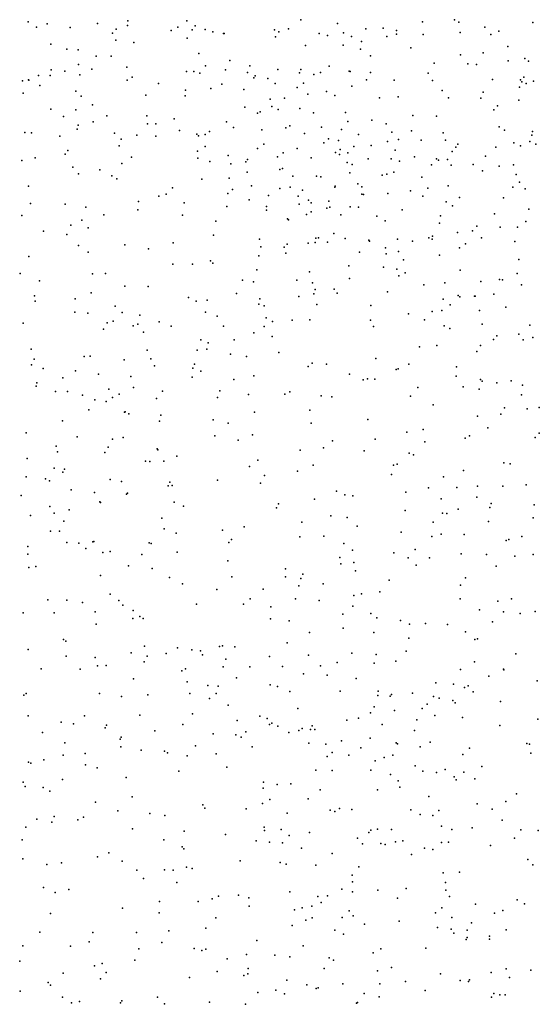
# Model space of a CAD drawing. Header units: metres. Extents: x -25 to 25, y -27.7 to 27.8.
# Tile 40 of 209: x -7.6 to -6.2, y -13.4 to -10.7. Entities that reach past the tile are written whole.
import ezdxf

# ---------------------------------------------------------------- set-up
doc = ezdxf.new("R2010")
doc.units = ezdxf.units.M

msp = doc.modelspace()

# ---------------------------------------------------------------- linework, layer by layer
for p in [(-7.5469, -10.724, 2.7781), (-7.4952, -10.7291, 2.9312), (-7.3577, -10.7283, -15.2561), (-7.2756, -10.7208, 5.2081), (-7.1154, -10.7214, 1.3499), (-6.8056, -10.7187, 8.9552), (-6.7058, -10.7286, 4.2635), (-6.4746, -10.7242, 4.1793), (-6.3878, -10.718, 9.0229), (-6.3759, -10.7251, -5.5484), (-6.1744, -10.7258, -4.2762), (-7.5237, -10.7381, -4.4719), (-7.4322, -10.7391, 13.8669), (-7.3172, -10.7545, 13.7537), (-7.3075, -10.7441, 5.7552), (-7.2766, -10.7336, 4.9688), (-7.1575, -10.7473, 13.8414), (-7.1401, -10.7381, -5.4091), (-7.1009, -10.7456, -15.1163), (-7.093, -10.7344, 18.1009), (-7.0656, -10.7444, 6.8658), (-7.045, -10.7507, 9.1999), (-7.0154, -10.7556, -4.2991), (-7.0137, -10.7551, 4.4269), (-6.877, -10.746, 9.3905), (-6.8654, -10.7512, 4.3069), (-6.8386, -10.7426, 7.5103), (-6.7557, -10.7558, 17.8352), (-6.6891, -10.7535, -13.3959), (-6.6286, -10.7431, 17.4034), (-6.582, -10.7406, -6.8866), (-6.5457, -10.7571, 7.4837), (-6.5453, -10.7475, -14.7447), (-6.4729, -10.7584, -11.9124), (-6.3726, -10.7525, -4.2424), (-6.3057, -10.738, -14.1475), (-6.2892, -10.7579, 16.8331), (-6.2668, -10.7488, -6.6775), (-7.4851, -10.7845, 3.4048), (-7.3085, -10.7736, 1.5368), (-7.2595, -10.7803, 4.5966), (-7.1142, -10.7686, 7.4057), (-6.8741, -10.7642, 6.567), (-6.7332, -10.7608, -14.9188), (-6.6678, -10.7639, 6.8095), (-6.6403, -10.7772, 8.9267), (-6.5713, -10.7637, -12.0884), (-7.4418, -10.7983, 1.6719), (-7.4106, -10.8001, 5.1342), (-7.083, -10.8095, 14.2021), (-6.7929, -10.7883, -12.3122), (-6.6906, -10.7874, 17.5965), (-6.6431, -10.7985, 9.4609), (-6.5068, -10.7945, -13.6037), (-6.3102, -10.8078, -7.1226), (-6.2425, -10.7911, 1.3112), (-7.3616, -10.8173, 14.2125), (-7.3208, -10.8172, 13.6008), (-6.998, -10.8288, 14.0444), (-6.616, -10.8158, 17.0244), (-6.443, -10.8364, 1.2628), (-6.3713, -10.8137, 7.4896), (-6.3511, -10.8378, -6.8771), (-6.328, -10.8395, -14.5004), (-6.2419, -10.83, -11.5203), (-6.1966, -10.8231, 9.5296), (-6.1869, -10.8304, 4.1519), (-7.4844, -10.8543, 3.5747), (-7.4471, -10.858, 3.0539), (-7.4102, -10.8402, 4.6299), (-7.3735, -10.8522, -4.464), (-7.2785, -10.8474, -5.3287), (-7.1158, -10.8589, 6.9686), (-7.0959, -10.8591, 18.0032), (-7.0804, -10.8637, 4.3231), (-7.0641, -10.843, 6.5941), (-7.0101, -10.8541, 1.3205), (-6.9505, -10.8613, 12.243), (-6.9437, -10.8434, -12.6665), (-6.8676, -10.8533, -15.0042), (-6.8094, -10.8627, -5.3952), (-6.8058, -10.8533, 12.3127), (-6.7517, -10.8618, 6.6355), (-6.7282, -10.8447, 12.48), (-6.6744, -10.8582, 1.2106), (-6.671, -10.859, 7.6156), (-6.6158, -10.8615, 4.1795), (-6.4594, -10.8637, 9.4805), (-7.5622, -10.8845, 13.4653), (-7.5457, -10.8817, 5.3684), (-7.5444, -10.8826, 5.1963), (-7.5182, -10.8694, 5.0446), (-7.4871, -10.8701, 14.1391), (-7.4061, -10.8677, 18.0268), (-7.2779, -10.8821, 13.4475), (-7.2642, -10.8745, 4.3859), (-7.192, -10.8916, -4.4139), (-7.0203, -10.8931, -15.0768), (-6.9331, -10.8761, 9.2654), (-6.9299, -10.8703, 7.6227), (-6.8955, -10.8778, 12.4721), (-6.8755, -10.891, -12.8615), (-6.7984, -10.8902, 9.0989), (-6.7701, -10.8666, -4.2341), (-6.6273, -10.8815, -5.3939), (-6.5514, -10.882, -11.8033), (-6.4476, -10.8834, 8.9957), (-6.2843, -10.8802, 9.0933), (-6.2087, -10.8819, -14.2434), (-6.2051, -10.8872, 7.349), (-6.1992, -10.8739, 16.584), (-6.1927, -10.8919, -5.4666), (-6.1727, -10.8853, 15.5288), (-7.5599, -10.9179, 2.7332), (-7.5148, -10.8965, 3.8156), (-7.4167, -10.9122, 3.3067), (-7.1189, -10.9097, 12.0513), (-7.0504, -10.9052, 12.3886), (-6.9606, -10.9077, 13.6867), (-6.8152, -10.9023, -12.1597), (-6.7358, -10.9135, -13.2664), (-6.6668, -10.8989, 12.8342), (-6.4212, -10.9102, 4.1506), (-6.3101, -10.9148, -13.7277), (-6.2113, -10.901, -13.9459), (-7.4025, -10.9257, 4.1391), (-7.2265, -10.9229, -15.1687), (-7.1196, -10.9253, 7.1969), (-6.8884, -10.9338, 13.8738), (-6.8496, -10.9312, 12.7106), (-6.7862, -10.9205, 17.4669), (-6.7132, -10.9241, -12.0337), (-6.5915, -10.9302, 12.9802), (-6.5407, -10.9277, -4.255), (-6.4038, -10.9302, 7.6334), (-6.3157, -10.9311, 7.1798), (-6.2125, -10.9364, -14.3976), (-7.4848, -10.9612, 13.2739), (-7.4174, -10.9631, 12.21), (-7.3718, -10.9491, 3.716), (-6.9572, -10.9559, 14.3545), (-6.923, -10.9725, 12.0082), (-6.9162, -10.9687, -12.4301), (-6.8841, -10.9537, 4.2099), (-6.8668, -10.9624, 17.6177), (-6.808, -10.959, 17.2187), (-6.7709, -10.971, 13.0682), (-6.6841, -10.9701, 16.8733), (-6.2812, -10.963, 16.4768), (-6.2708, -10.9522, -7.0709), (-7.4504, -10.981, 12.3654), (-7.3703, -10.9957, 12.5005), (-7.3331, -10.9791, 11.953), (-7.224, -10.9795, 14.3989), (-7.1498, -10.9873, 12.5579), (-7.0078, -10.9957, 12.7046), (-6.6776, -10.9943, 9.2248), (-6.6121, -10.9913, 7.7459), (-6.5006, -10.978, 6.9527), (-6.4366, -10.98, 15.4246), (-7.5555, -11.0248, 11.9419), (-7.5374, -11.0258, 12.8056), (-7.4138, -11.0152, 13.1311), (-7.4111, -11.005, -15.2426), (-7.3115, -11.0268, 3.4347), (-7.2218, -11.0007, -5.2558), (-7.1999, -11.0013, 1.5437), (-7.1355, -11.0192, 13.1523), (-7.0533, -11.0217, 6.6853), (-6.9881, -11.0113, 13.1042), (-6.9117, -11.0174, -15.0204), (-6.8466, -11.0123, 13.4318), (-6.8357, -11.0064, 13.2782), (-6.7494, -11.0101, 12.1103), (-6.6946, -11.0162, -14.9563), (-6.5738, -11.0013, -13.3612), (-6.5578, -11.0233, 16.5892), (-6.5048, -11.0197, 12.6144), (-6.4183, -11.0255, 15.2623), (-6.2666, -11.0093, 1.5509), (-6.2515, -11.0181, 16.3218), (-6.1756, -11.0222, -6.9224), (-7.4603, -11.0344, 12.9489), (-7.2942, -11.0429, 12.9556), (-7.2516, -11.032, 12.7057), (-7.1996, -11.0348, 3.8847), (-7.0881, -11.0291, 17.7631), (-7.0837, -11.0338, 12.9326), (-7.0657, -11.0298, -5.262), (-6.7953, -11.0272, 13.6793), (-6.7426, -11.0529, 1.2179), (-6.7303, -11.0415, -12.7455), (-6.7034, -11.0466, 7.8645), (-6.6484, -11.0298, 15.3908), (-6.5697, -11.0487, 13.3532), (-6.5401, -11.0439, -14.8784), (-6.4779, -11.0452, 15.7621), (-6.4118, -11.0451, 12.881), (-6.2263, -11.0526, -14.5695), (-6.1829, -11.0489, 7.6005), (-6.1771, -11.0322, -4.4722), (-7.4386, -11.0738, 17.7155), (-7.2996, -11.0613, 11.8032), (-7.0866, -11.0757, 11.8165), (-7.0658, -11.0627, 1.4552), (-6.9229, -11.0685, -4.2634), (-6.9059, -11.0567, 6.6382), (-6.8532, -11.0798, 7.7746), (-6.8155, -11.0685, -12.0186), (-6.7108, -11.0789, 14.2097), (-6.6982, -11.0713, 13.9886), (-6.6773, -11.08, 15.599), (-6.6617, -11.0626, 13.5294), (-6.6139, -11.0603, -11.5109), (-6.5488, -11.0726, 1.2389), (-6.3939, -11.0765, -5.316), (-6.3844, -11.0643, 15.9731), (-6.3789, -11.0562, -13.5118), (-6.275, -11.0643, 9.1124), (-6.2085, -11.0607, -13.7237), (-6.1669, -11.0566, -7.1248), (-7.5637, -11.1012, -4.7448), (-7.5279, -11.0936, -4.9532), (-7.4459, -11.0835, 14.3082), (-7.2655, -11.0917, 17.667), (-7.0858, -11.0946, 14.6399), (-7.0525, -11.1039, 6.8792), (-7.0025, -11.0872, 17.3263), (-6.9552, -11.1047, 17.1199), (-6.9506, -11.0976, 7.4739), (-6.8689, -11.0912, -5.2528), (-6.7771, -11.0937, 15.4511), (-6.7004, -11.0848, -5.2719), (-6.6797, -11.106, -11.6561), (-6.6222, -11.0964, 7.9948), (-6.5596, -11.0965, 12.3323), (-6.5374, -11.103, 4.1295), (-6.4962, -11.0912, 16.2403), (-6.4368, -11.0962, 7.8863), (-6.4316, -11.1002, 13.5251), (-6.4066, -11.098, -11.2097), (-6.3036, -11.0893, 9.5582), (-7.4251, -11.1192, 3.0535), (-7.352, -11.1264, -5.1733), (-7.2916, -11.109, 1.6897), (-6.9953, -11.1101, 14.7813), (-6.951, -11.1327, 7.1848), (-6.8623, -11.1252, 4.0791), (-6.8554, -11.1227, 14.987), (-6.6659, -11.112, 6.8233), (-6.5522, -11.1325, -5.2627), (-6.45, -11.1126, 1.4205), (-6.3972, -11.113, 15.0752), (-6.3372, -11.1119, -4.4287), (-6.3115, -11.1287, 7.1146), (-6.2662, -11.1158, 13.0685), (-6.2277, -11.1129, 13.4007), (-7.4095, -11.1368, -4.495), (-7.3196, -11.1426, 3.2041), (-7.3055, -11.151, 17.5253), (-7.0746, -11.1517, 17.2058), (-7.0005, -11.1491, 14.9334), (-6.827, -11.1431, -12.3445), (-6.7628, -11.1436, 16.6745), (-6.7514, -11.1455, 14.846), (-6.6719, -11.1347, 15.7563), (-6.5846, -11.1404, 16.0251), (-6.5721, -11.1377, 13.6922), (-6.4765, -11.1458, -4.3254), (-6.2199, -11.1388, 15.1254), (-6.2111, -11.16, 7.7226), (-7.5457, -11.1702, 17.4443), (-7.1541, -11.1755, -15.0807), (-6.9915, -11.18, 15.0964), (-6.9391, -11.17, 6.9625), (-6.8628, -11.1767, 14.7374), (-6.8346, -11.173, 11.9134), (-6.8005, -11.1812, -11.868), (-6.7129, -11.1731, 16.5111), (-6.712, -11.1708, 4.1046), (-6.6505, -11.1642, 12.1038), (-6.6399, -11.1725, 16.2758), (-6.5071, -11.183, -13.1133), (-6.4603, -11.1757, -13.2686), (-6.405, -11.1693, -14.8524), (-6.229, -11.1728, -5.3196), (-6.1958, -11.1779, 13.5612), (-7.2466, -11.2124, -4.4173), (-7.1913, -11.1974, 11.7548), (-7.1718, -11.1925, 14.7305), (-7.0041, -11.1905, 3.788), (-6.9458, -11.2076, 15.3441), (-6.8931, -11.1958, 1.3566), (-6.8127, -11.1976, 6.8619), (-6.7845, -11.2089, 7.9093), (-6.7295, -11.2114, 7.5124), (-6.6398, -11.1926, -11.3012), (-6.6349, -11.1932, -12.5898), (-6.5687, -11.1908, -12.7497), (-6.4735, -11.1973, 9.4538), (-6.4108, -11.2131, 9.3137), (-6.374, -11.2016, 1.7957), (-6.2548, -11.2022, -14.7411), (-7.5403, -11.2179, 14.2815), (-7.4462, -11.2191, -15.2088), (-7.3894, -11.2276, 1.8652), (-7.2486, -11.2346, 17.233), (-7.1222, -11.2156, -5.1893), (-7.007, -11.226, -4.2792), (-6.899, -11.2262, 16.8072), (-6.8989, -11.2358, 3.9123), (-6.8102, -11.2193, 14.4369), (-6.7773, -11.2162, -4.22), (-6.7771, -11.2404, 7.0807), (-6.7343, -11.2299, 7.7641), (-6.7262, -11.2273, 7.3312), (-6.6715, -11.2271, 6.9682), (-6.649, -11.228, -14.9829), (-6.5301, -11.2345, 1.549), (-6.3934, -11.2238, 13.6154), (-6.1855, -11.2333, -4.5232), (-7.564, -11.25, 2.8551), (-7.4007, -11.2634, -5.0641), (-7.3405, -11.2489, 11.759), (-7.1268, -11.2494, 17.09), (-7.0366, -11.2657, 1.5235), (-6.8418, -11.2592, -12.073), (-6.8391, -11.2621, -5.1965), (-6.7903, -11.2477, 15.8488), (-6.6971, -11.2485, -11.4329), (-6.5992, -11.2517, 14.9718), (-6.5765, -11.2646, -11.1329), (-6.4254, -11.2515, 12.6), (-6.2788, -11.2457, 1.987), (-6.1941, -11.2667, -11.2752), (-7.505, -11.2926, 19.2077), (-7.431, -11.2765, 17.2319), (-7.3831, -11.2839, 3.0627), (-6.4281, -11.2713, 8.0477), (-6.3384, -11.292, 12.754), (-6.3266, -11.2791, 9.6589), (-6.2632, -11.2824, 12.8921), (-6.2168, -11.2816, 15.193), (-7.4414, -11.3019, -4.6479), (-7.0425, -11.3034, 11.7576), (-6.9176, -11.3148, 15.6734), (-6.7647, -11.3118, 3.9914), (-6.757, -11.3113, 14.0992), (-6.7153, -11.299, 11.933), (-6.6852, -11.3131, -5.1886), (-6.6207, -11.3171, 7.2479), (-6.619, -11.3203, 7.6377), (-6.543, -11.315, 8.1849), (-6.5016, -11.32, 12.1811), (-6.4574, -11.3106, 12.3838), (-6.4482, -11.315, -12.7477), (-6.4479, -11.3065, -14.9463), (-6.3792, -11.2969, -4.4176), (-6.3141, -11.3108, -11.1786), (-6.2236, -11.3212, -5.2549), (-7.4102, -11.3321, 19.0683), (-7.2839, -11.3301, 14.6867), (-7.2192, -11.3405, 3.1683), (-7.1526, -11.3246, 1.705), (-6.9141, -11.335, 16.6311), (-6.8505, -11.3363, 16.1719), (-6.8424, -11.3282, 16.3428), (-6.7859, -11.3251, -12.2077), (-6.7662, -11.3234, 14.7204), (-6.7331, -11.3224, 1.2964), (-6.575, -11.3378, 7.4883), (-6.5398, -11.3481, -12.4701), (-6.3741, -11.3378, -13.0244), (-6.3574, -11.327, 4.1362), (-7.5449, -11.3615, 14.3571), (-7.3838, -11.3499, 14.5451), (-7.0506, -11.3737, -4.304), (-6.9198, -11.3601, 3.5805), (-6.8461, -11.3526, 14.2272), (-6.6459, -11.3503, 13.8406), (-6.5733, -11.3544, -4.2778), (-6.5267, -11.3706, 13.6941), (-6.4286, -11.3579, 7.0272), (-6.2127, -11.3696, 7.1042), (-7.1533, -11.3825, 16.9531), (-7.1003, -11.3823, 15.3721), (-7.0443, -11.3801, 3.3285), (-6.9247, -11.3984, -15.0049), (-6.675, -11.3875, 14.9232), (-6.5803, -11.3903, 7.9801), (-6.5441, -11.3963, 4.1083), (-6.3719, -11.3987, 7.9622), (-7.568, -11.4083, 18.4029), (-7.5158, -11.4278, 19.4349), (-7.3721, -11.4087, 11.7646), (-7.3365, -11.4082, -4.4949), (-6.9641, -11.426, 15.9827), (-6.8167, -11.4256, -11.5894), (-6.7822, -11.4035, 13.9135), (-6.6729, -11.4211, 1.6018), (-6.5386, -11.4141, -11.1452), (-6.5217, -11.4061, 1.8445), (-6.2652, -11.4246, -15.0438), (-6.2569, -11.4255, -13.0973), (-6.2178, -11.4076, -4.4988), (-7.2838, -11.4426, 3.0614), (-7.2204, -11.4433, 15.2131), (-6.9344, -11.4305, -5.1594), (-6.774, -11.4331, 1.4642), (-6.7668, -11.4511, -5.1605), (-6.7149, -11.4504, 3.939), (-6.4708, -11.4384, 12.0107), (-6.4143, -11.433, -12.602), (-6.3164, -11.43, 2.1159), (-6.2057, -11.4386, 13.5597), (-7.5297, -11.4682, 17.0761), (-7.4192, -11.4772, -4.88), (-7.3756, -11.4608, 14.7465), (-7.1107, -11.4729, 15.6695), (-7.0597, -11.4808, 1.7662), (-6.9806, -11.4622, 16.1628), (-6.9165, -11.4768, 14.66), (-6.8112, -11.4705, 14.8538), (-6.7701, -11.4628, -12.1283), (-6.7064, -11.4617, 13.6834), (-6.5697, -11.4575, -5.1637), (-6.4182, -11.4778, 7.1975), (-6.3776, -11.4679, 9.4465), (-6.3734, -11.4714, 9.7455), (-6.3333, -11.4695, -12.7954), (-6.3312, -11.4691, 12.3346), (-6.2807, -11.4645, 9.3), (-7.5275, -11.4833, -15.1808), (-7.3102, -11.497, 18.7213), (-7.0902, -11.4835, -5.1449), (-6.9192, -11.4912, 14.0296), (-6.9055, -11.4956, 1.6411), (-6.7618, -11.4925, -4.2307), (-6.6147, -11.4953, 11.8662), (-6.4219, -11.5085, 15.2428), (-6.3991, -11.4934, 7.3967), (-6.3201, -11.5082, 12.1561), (-6.2485, -11.4993, 2.2405), (-7.4199, -11.5129, 18.4737), (-7.3843, -11.5157, -4.6238), (-7.2911, -11.5138, 19.218), (-7.2429, -11.5216, 15.3908), (-7.0646, -11.5134, 3.1988), (-7.0332, -11.524, 16.3985), (-6.8999, -11.5285, -11.9435), (-6.8292, -11.535, 3.5342), (-6.7806, -11.5343, -11.4168), (-6.6159, -11.5346, 13.4804), (-6.513, -11.5173, 1.9658), (-6.4691, -11.534, 9.6168), (-6.4487, -11.5116, -15.1434), (-7.5599, -11.5425, 2.9189), (-7.3421, -11.5592, 15.1841), (-7.3321, -11.5424, 2.0492), (-7.3159, -11.5373, 16.9376), (-7.2614, -11.5498, -15.0165), (-7.2482, -11.5459, -5.0727), (-7.1905, -11.5393, 11.7644), (-7.1582, -11.5508, 1.9336), (-7.0156, -11.5511, 14.1689), (-6.9055, -11.5521, 13.5285), (-6.882, -11.5384, 13.6988), (-6.608, -11.5522, 15.1254), (-6.4157, -11.5499, 4.132), (-6.4004, -11.5576, -11.2415), (-6.3128, -11.5454, 7.5904), (-6.1828, -11.548, 15.4378), (-7.2335, -11.5678, 15.6734), (-7.0768, -11.5886, 14.3714), (-6.9867, -11.588, -15.0143), (-6.933, -11.569, 11.7856), (-6.8829, -11.5791, 13.3125), (-6.2813, -11.5873, 7.0588), (-6.2722, -11.5771, -5.1625), (-6.2125, -11.5725, -12.8877), (-6.201, -11.588, 12.3534), (-6.1748, -11.5816, -4.481), (-7.5384, -11.6134, 14.7076), (-7.2234, -11.6159, 19.1203), (-7.0605, -11.6133, 14.5887), (-7.057, -11.5966, 13.5341), (-6.4825, -11.6075, -4.3231), (-6.4356, -11.6032, 2.1135), (-6.3168, -11.6039, 11.9618), (-7.5304, -11.6406, 2.1764), (-7.3943, -11.634, -15.0516), (-7.3777, -11.6323, 15.3879), (-7.2129, -11.6401, 18.9486), (-7.0874, -11.6163, 13.331), (-6.9969, -11.627, 1.8538), (-6.9532, -11.6334, -11.7006), (-6.8653, -11.6229, 3.4051), (-6.6016, -11.6389, -15.2184), (-6.3271, -11.6198, -12.5033), (-7.5378, -11.6564, 14.9363), (-7.5058, -11.6658, 15.1285), (-7.2852, -11.6429, 15.9267), (-7.2032, -11.6592, 3.0634), (-7.0992, -11.6653, 13.1348), (-7.0946, -11.6543, -4.4204), (-6.7851, -11.661, 11.8088), (-6.7742, -11.6513, 15.0468), (-6.7358, -11.6548, 3.7181), (-6.546, -11.6688, 2.0205), (-6.5404, -11.6673, 4.0771), (-6.5119, -11.6548, 15.2746), (-6.3824, -11.6616, -12.3429), (-7.4522, -11.6918, 15.6091), (-7.418, -11.6728, -4.8345), (-7.3552, -11.6816, -5.0099), (-7.2674, -11.6877, 18.5701), (-7.1008, -11.69, 2.0049), (-7.0771, -11.6735, 11.7911), (-6.9872, -11.6962, -5.1317), (-6.9333, -11.6865, 14.9146), (-6.6731, -11.6817, -5.1209), (-6.6239, -11.6941, 13.1048), (-6.6039, -11.6949, 3.9361), (-6.3835, -11.6866, 2.2352), (-7.5244, -11.7144, 15.4486), (-7.5234, -11.7051, 16.8498), (-7.327, -11.7224, 16.2361), (-7.2603, -11.7181, 16.4354), (-6.6358, -11.6972, -4.3207), (-6.4872, -11.7176, -12.1805), (-6.3644, -11.7161, -11.3235), (-6.3204, -11.7228, 4.1474), (-6.3171, -11.6965, -15.3154), (-6.3129, -11.7008, 15.4568), (-6.2722, -11.7049, 9.4365), (-6.2335, -11.6993, 9.7977), (-6.2033, -11.7119, 7.3412), (-7.4725, -11.7285, 16.0158), (-7.4396, -11.7291, 2.9628), (-7.3991, -11.7389, 16.76), (-7.3174, -11.7451, 13.2102), (-7.2991, -11.7355, 13.5552), (-7.1975, -11.7477, 14.3987), (-7.1813, -11.7274, 14.1981), (-7.0319, -11.745, 12.9544), (-7.0257, -11.727, 3.191), (-6.9478, -11.737, -11.8857), (-6.8492, -11.736, -4.3514), (-6.8349, -11.7293, -5.1221), (-6.7503, -11.7406, -15.2339), (-6.7212, -11.7433, 15.161), (-6.5073, -11.741, -15.3331), (-6.2057, -11.7375, 11.9301), (-7.365, -11.7515, 19.492), (-7.3347, -11.7558, 16.5871), (-6.4458, -11.7653, -4.3627), (-6.2517, -11.773, -5.1189), (-6.1899, -11.7759, 2.5891), (-6.1572, -11.7723, 9.3344), (-7.3814, -11.7782, 11.7827), (-7.2846, -11.7851, 18.4403), (-7.2826, -11.784, 12.9722), (-7.2732, -11.7898, -15.0011), (-7.1859, -11.7929, 19.1206), (-6.9318, -11.7851, -11.587), (-6.7809, -11.7795, 3.5108), (-6.325, -11.7958, 2.4095), (-6.2621, -11.7907, -12.3386), (-7.4533, -11.8084, 16.3383), (-7.1896, -11.809, 18.8036), (-7.0438, -11.8058, -4.4491), (-7.0031, -11.815, 12.8129), (-6.7769, -11.8151, 1.9207), (-6.6235, -11.8048, 12.9459), (-6.2973, -11.8272, 15.5476), (-7.5517, -11.8415, 16.4778), (-7.4135, -11.8523, 13.641), (-7.2879, -11.854, 14.2831), (-7.0396, -11.849, 14.9318), (-6.9366, -11.8461, 3.2798), (-6.5169, -11.8389, 15.38), (-6.4728, -11.8318, 12.9921), (-6.3584, -11.8551, -12.1405), (-6.3467, -11.8488, -11.4054), (-6.1686, -11.8535, 9.5155), (-6.1575, -11.8417, 7.192), (-7.4706, -11.8777, 12.9512), (-7.3291, -11.8796, 18.3147), (-7.3171, -11.8582, 12.7828), (-6.9753, -11.8608, -15.1623), (-6.7434, -11.8821, -15.3255), (-6.7196, -11.863, -11.5201), (-6.6035, -11.8587, -4.368), (-6.468, -11.8655, 2.2609), (-7.4664, -11.8929, 2.9933), (-7.3384, -11.8943, 13.9924), (-7.1959, -11.8848, -4.5497), (-7.1945, -11.887, 14.7537), (-7.1426, -11.9045, 3.1078), (-6.807, -11.8878, -5.1306), (-6.6333, -11.8904, -5.101), (-6.511, -11.8965, 9.9088), (-6.4993, -11.9005, 3.9307), (-7.5495, -11.9112, 13.2166), (-7.4762, -11.937, -5.001), (-7.2278, -11.9181, 18.5408), (-7.2155, -11.9189, 2.2132), (-7.1775, -11.9182, 12.6221), (-6.9453, -11.9327, -11.7659), (-6.9219, -11.9156, 15.1022), (-6.7718, -11.9288, 12.7326), (-6.5533, -11.9287, -11.9587), (-6.5435, -11.9263, -11.5065), (-6.2534, -11.9226, -15.4167), (-6.2362, -11.9254, 13.086), (-7.5519, -11.9607, 12.8241), (-7.4521, -11.9478, -4.8035), (-7.4474, -11.9395, 2.2923), (-6.9042, -11.9572, -4.4541), (-6.8148, -11.9454, 3.4211), (-6.559, -11.9543, 12.7942), (-6.4174, -11.9607, 12.8849), (-6.3633, -11.9432, -5.0707), (-7.4999, -11.9662, 19.6305), (-7.4889, -11.9712, 12.6599), (-7.3233, -11.9678, 14.6139), (-7.2927, -11.9733, 11.7912), (-7.1664, -11.985, 19.1056), (-7.1615, -11.9752, -15.0451), (-7.1553, -11.9842, 14.9082), (-7.0321, -11.9696, 12.5815), (-6.9154, -11.978, 11.8384), (-6.3817, -11.9892, -11.989), (-6.3249, -11.9858, 15.607), (-6.256, -11.9862, 11.7926), (-6.1928, -11.9824, -12.1356), (-7.5657, -12.0114, 13.5981), (-7.4294, -11.9962, 12.4738), (-7.3666, -12.0036, 14.4436), (-7.2792, -12.0074, 19.4029), (-7.2769, -12.0055, 12.4227), (-6.7082, -11.9999, 15.2905), (-6.6855, -12.0099, 11.812), (-6.664, -12.0122, 3.6094), (-6.5203, -12.0022, 2.3751), (-6.4585, -11.9909, -4.4045), (-6.3268, -12.0155, -11.5268), (-7.4873, -12.041, 17.98), (-7.3517, -12.0284, -4.6597), (-7.3503, -12.0301, -5.207), (-7.1497, -12.0297, 18.9203), (-7.1244, -12.0408, -5.1971), (-6.8658, -12.0338, 2.0946), (-6.7683, -12.0217, -11.8165), (-6.4243, -12.0209, 11.7688), (-6.2881, -12.0327, 17.789), (-6.1709, -12.0367, -4.4192), (-7.5401, -12.0656, 3.0223), (-7.4761, -12.0597, 13.9574), (-7.4353, -12.05, 12.3103), (-6.8712, -12.0451, 15.2038), (-6.7238, -12.0671, -15.3944), (-6.5216, -12.0525, 3.805), (-6.42, -12.0594, 2.5893), (-6.4086, -12.0599, 17.5447), (-6.3777, -12.0489, 3.93), (-6.292, -12.0444, 17.0405), (-7.4498, -12.0812, -14.9206), (-7.1835, -12.0731, 18.7581), (-6.9595, -12.0963, -5.195), (-6.8028, -12.0839, -4.4535), (-6.6793, -12.0712, 12.6337), (-6.6525, -12.0945, -5.1249), (-6.4458, -12.0838, 12.7528), (-6.2952, -12.0819, 12.8613), (-6.174, -12.0724, 15.7373), (-7.4858, -12.1086, -5.2885), (-7.4614, -12.1083, 14.2466), (-7.1766, -12.1019, 11.8202), (-7.1441, -12.1134, 15.014), (-7.0186, -12.1054, -15.2291), (-6.8078, -12.1242, -5.1666), (-6.7433, -12.122, 2.198), (-6.5323, -12.1114, 17.336), (-6.4495, -12.1224, 17.6863), (-6.4244, -12.1163, -11.7865), (-6.3615, -12.1178, -15.4515), (-6.2045, -12.1226, 18.2142), (-7.5471, -12.1498, 12.1718), (-7.4419, -12.1396, 2.3201), (-7.4084, -12.1409, 18.1025), (-7.3704, -12.1375, 3.0603), (-7.3678, -12.1364, 12.1283), (-7.2174, -12.1397, -4.5727), (-7.212, -12.142, 18.5929), (-7.0011, -12.1395, 3.2538), (-6.9941, -12.1306, 2.1899), (-6.6888, -12.1421, 15.3619), (-6.2474, -12.1333, -11.842), (-6.2397, -12.1306, -11.6594), (-7.5474, -12.1706, 14.0467), (-7.3897, -12.1555, 11.7777), (-7.3433, -12.1665, 14.7726), (-7.3235, -12.1635, 18.2545), (-7.2374, -12.1719, 19.3616), (-7.1417, -12.1656, -15.1389), (-6.6648, -12.1601, 2.383), (-6.5525, -12.1672, 16.8905), (-6.495, -12.158, -5.0805), (-6.3697, -12.1699, 16.6964), (-6.301, -12.1715, 11.7451), (-6.2235, -12.1765, 2.8931), (-6.1737, -12.172, 16.5862), (-7.5255, -12.2043, 17.8576), (-7.2736, -12.2022, -5.3076), (-7.0035, -12.1889, -4.4859), (-6.6993, -12.1802, 17.1843), (-6.697, -12.1973, 3.5353), (-6.661, -12.1938, 17.4601), (-6.5134, -12.1804, 12.6273), (-6.4921, -12.2011, 2.6381), (-6.4561, -12.1805, -4.4332), (-6.2747, -12.2038, -4.9993), (-7.5452, -12.2069, 19.7096), (-7.3504, -12.2289, -4.6015), (-7.2093, -12.2096, 12.0073), (-6.847, -12.2111, 12.3638), (-6.8001, -12.2251, 17.019), (-6.6566, -12.2158, 16.7796), (-7.1626, -12.2339, 2.2692), (-7.1268, -12.2519, 19.0582), (-6.9932, -12.2326, 11.9658), (-6.8474, -12.2323, 15.2834), (-6.8111, -12.2571, 3.4188), (-6.8053, -12.2374, 11.8181), (-6.7445, -12.2514, -15.4114), (-6.5655, -12.2418, 3.6647), (-6.3711, -12.255, 15.6214), (-6.3582, -12.2349, 16.5016), (-7.3233, -12.2798, 2.2973), (-7.0335, -12.2673, -5.2869), (-6.9081, -12.2659, 12.2226), (-6.661, -12.2835, 16.633), (-6.6404, -12.2787, -5.1502), (-6.5903, -12.2731, 11.7685), (-7.4935, -12.2946, 14.455), (-7.4412, -12.2961, -14.8661), (-7.3993, -12.3026, 14.691), (-7.3, -12.2968, -14.9996), (-7.2889, -12.3095, 14.9367), (-7.0888, -12.307, 15.1478), (-6.9609, -12.3068, -15.3107), (-6.9434, -12.2923, 17.0611), (-6.8203, -12.2919, 2.2937), (-6.756, -12.2964, 17.6082), (-6.3725, -12.292, 18.2699), (-6.2698, -12.2987, -15.4481), (-6.2328, -12.2924, 18.4312), (-7.5603, -12.3308, 14.1236), (-7.4756, -12.3299, 11.7371), (-7.3645, -12.3279, -5.3985), (-7.2612, -12.3242, 3.1154), (-6.8867, -12.3141, 17.4525), (-6.6913, -12.3338, -4.443), (-6.6645, -12.3121, 2.515), (-6.6155, -12.3319, 16.4823), (-6.3194, -12.322, 3.8531), (-6.2544, -12.328, 12.7094), (-6.2091, -12.3322, -4.6824), (-6.1687, -12.3265, 16.2889), (-7.3616, -12.3614, 18.1133), (-7.2617, -12.3458, 18.3636), (-7.2431, -12.3404, -4.5026), (-7.2338, -12.3458, 19.5537), (-6.8883, -12.3465, 12.0097), (-6.8373, -12.3519, -5.2472), (-6.5987, -12.344, 15.4599), (-6.5346, -12.3511, -15.4447), (-6.5101, -12.3615, 16.3712), (-6.4669, -12.3596, 12.5456), (-6.4069, -12.3624, -5.0052), (-6.2846, -12.3549, -4.8644), (-6.7818, -12.3842, 12.2214), (-6.6899, -12.3723, 17.8516), (-6.6073, -12.384, 18.023), (-6.3576, -12.3818, 18.3971), (-7.4502, -12.4024, 3.0641), (-7.4445, -12.4077, -4.5484), (-6.8427, -12.4123, 15.3563), (-6.5123, -12.3988, -4.4332), (-6.3321, -12.4028, -4.4724), (-6.3248, -12.4012, 2.9623), (-7.5465, -12.4301, 14.2906), (-7.2663, -12.4392, 17.2248), (-7.2307, -12.4209, -15.0899), (-7.1712, -12.4413, 17.4817), (-7.1405, -12.4253, 18.6256), (-7.1021, -12.4311, 16.8585), (-7.0781, -12.4339, 19.4787), (-7.073, -12.4444, 17.6081), (-7.0268, -12.4217, 19.3187), (-7.0185, -12.42, 19.0597), (-6.9847, -12.423, 16.6933), (-6.7845, -12.445, -15.3956), (-6.6668, -12.4404, -5.1872), (-6.6002, -12.4435, 2.6898), (-6.5188, -12.4348, -5.1047), (-6.2209, -12.4414, -2.199), (-7.4436, -12.4478, 17.6039), (-7.364, -12.4521, 17.4084), (-7.231, -12.4635, 19.7606), (-7.2234, -12.4481, 2.2414), (-7.0095, -12.4559, 18.9067), (-6.8904, -12.449, 16.5094), (-6.7071, -12.4652, 2.5641), (-6.6064, -12.4672, 3.6058), (-6.5474, -12.4617, 16.2281), (-6.3334, -12.4638, -4.6512), (-7.5113, -12.4829, -14.755), (-7.4053, -12.4837, 17.1316), (-7.3581, -12.4748, 14.8706), (-7.3346, -12.4734, -14.9727), (-7.1289, -12.4882, -5.4239), (-7.1192, -12.4824, 3.1837), (-7.0164, -12.4775, 2.2362), (-6.9443, -12.4773, -5.3718), (-6.8554, -12.4762, 17.8435), (-6.7985, -12.4961, -5.2999), (-6.7521, -12.4741, 3.4625), (-6.3716, -12.4844, 16.1526), (-6.2543, -12.4838, 11.7344), (-6.2533, -12.4852, 12.6275), (-7.26, -12.51, 17.7405), (-7.1143, -12.5181, 16.6566), (-6.9802, -12.5066, -15.3068), (-6.7336, -12.4998, 15.4644), (-6.655, -12.5091, 11.7411), (-6.4382, -12.5202, 11.7032), (-6.3903, -12.5243, 12.5271), (-6.2945, -12.5021, -1.9851), (-6.1626, -12.5152, 16.0682), (-7.5523, -12.5494, -5.5061), (-7.3528, -12.5497, 19.9425), (-7.1069, -12.5496, 18.4974), (-7.0582, -12.5275, -4.4052), (-7.0358, -12.5492, 18.6469), (-7.0299, -12.5293, 16.5271), (-6.8888, -12.5261, 3.3424), (-6.869, -12.5302, 19.3272), (-6.8355, -12.5445, 11.8798), (-6.6983, -12.543, 18.1392), (-6.5952, -12.5431, 18.287), (-6.5587, -12.5526, 15.6199), (-6.5021, -12.5483, -1.9611), (-6.3605, -12.533, 3.799), (-6.3505, -12.5287, 18.5476), (-6.3374, -12.5449, 3.025), (-7.5581, -12.5541, 2.1956), (-7.2929, -12.5575, -5.4759), (-7.2215, -12.5534, 18.257), (-7.0533, -12.5628, 15.3008), (-6.5962, -12.5549, 12.319), (-6.563, -12.557, -15.4292), (-6.462, -12.579, 2.8976), (-6.4452, -12.5576, 16.0341), (-6.4292, -12.5624, -2.1566), (-6.3926, -12.5687, -4.5285), (-6.3857, -12.575, -15.4285), (-6.2625, -12.5714, -1.7846), (-7.0997, -12.6047, 17.9927), (-7.003, -12.5816, 19.7732), (-6.8139, -12.5906, 19.5778), (-6.6159, -12.6021, 16.0061), (-6.606, -12.5857, -4.3845), (-6.551, -12.596, -1.6278), (-6.476, -12.5902, -4.9703), (-7.5467, -12.6103, 3.051), (-7.4567, -12.6273, 16.709), (-7.4233, -12.6325, 14.8041), (-7.3935, -12.6104, -14.9014), (-7.2433, -12.6083, 16.6452), (-6.9788, -12.6232, 16.2776), (-6.9171, -12.6109, 18.041), (-6.8968, -12.6177, 15.5467), (-6.8843, -12.6305, 16.1298), (-6.6805, -12.6217, 19.454), (-6.6487, -12.6168, 15.7474), (-6.4898, -12.6211, 15.7846), (-6.441, -12.6097, -4.7718), (-6.3658, -12.615, -1.5999), (-6.1608, -12.6191, -15.4131), (-7.5077, -12.6558, 14.5643), (-7.3377, -12.6427, 3.0834), (-7.3338, -12.6355, 15.0357), (-7.2025, -12.6508, 15.2816), (-7.1258, -12.6335, 19.9702), (-7.0433, -12.6595, 15.7265), (-6.9549, -12.6537, 18.5516), (-6.8905, -12.634, 15.7573), (-6.8681, -12.6388, 19.8353), (-6.8377, -12.6556, -4.3324), (-6.8108, -12.6506, -5.3865), (-6.8018, -12.6446, -15.4017), (-6.7788, -12.6476, 18.9276), (-6.7744, -12.6379, 2.4896), (-6.7678, -12.6471, 18.2746), (-6.5846, -12.6338, 18.4232), (-6.4963, -12.6501, 12.3887), (-6.2641, -12.6364, 12.5629), (-7.4471, -12.6838, -5.5238), (-7.2968, -12.6741, 2.1098), (-7.2938, -12.6679, 20.0923), (-6.9817, -12.6617, 15.9514), (-6.9673, -12.6683, 18.2417), (-6.7835, -12.6848, 18.7582), (-6.6948, -12.6785, 2.6203), (-6.617, -12.6711, 3.6039), (-6.5467, -12.6839, 11.635), (-6.5424, -12.6864, 19.2145), (-6.4539, -12.6821, 3.7448), (-6.1907, -12.6854, 3.8491), (-7.3917, -12.7123, 15.6359), (-7.2946, -12.6945, 15.5065), (-7.2397, -12.704, 15.7621), (-7.1761, -12.7065, -5.512), (-7.1682, -12.7113, 15.8986), (-7.0913, -12.6919, 16.1847), (-6.9375, -12.6943, 20.0045), (-6.7378, -12.6876, 3.4793), (-6.7203, -12.7102, 18.5244), (-6.6427, -12.6969, 19.8435), (-6.4811, -12.6944, 19.5585), (-6.3467, -12.698, 18.7519), (-6.1835, -12.6872, -1.6793), (-6.1803, -12.7121, 18.8243), (-7.5454, -12.7366, -4.2794), (-7.539, -12.7394, 16.0903), (-7.5041, -12.7298, 15.3568), (-7.451, -12.717, 16.418), (-7.1148, -12.719, 3.1783), (-7.0354, -12.7139, -15.3029), (-6.7335, -12.7212, -1.8845), (-6.6752, -12.7177, 12.0236), (-6.6036, -12.7327, 18.8193), (-6.5787, -12.7234, -1.4546), (-6.5556, -12.7173, 18.649), (-6.365, -12.7151, 3.0967), (-7.3908, -12.7433, 15.9222), (-7.359, -12.7517, 16.2771), (-7.1366, -12.7611, 20.1924), (-7.0069, -12.7502, -5.5098), (-6.7649, -12.7584, -1.7279), (-6.7205, -12.7593, 20.0161), (-6.6154, -12.758, -15.4487), (-6.495, -12.7463, -4.9574), (-6.4736, -12.7611, -4.7747), (-6.4369, -12.7643, -15.4428), (-6.413, -12.7566, -1.4493), (-6.3627, -12.7637, 19.3725), (-6.313, -12.7477, 11.6241), (-7.5604, -12.7907, 14.2568), (-7.453, -12.7831, 1.9998), (-7.2801, -12.7783, 20.2597), (-6.9065, -12.7907, 3.3242), (-6.5613, -12.7702, 12.23), (-6.5405, -12.7874, -5.1946), (-6.3885, -12.7765, -2.4299), (-6.3828, -12.7844, 19.687), (-6.3325, -12.7819, 19.5262), (-7.5544, -12.802, 15.102), (-7.5056, -12.8053, 3.0678), (-7.4877, -12.8151, 14.8456), (-6.9082, -12.8068, 20.1611), (-6.8698, -12.7971, -4.2491), (-6.8322, -12.7953, 2.355), (-6.7529, -12.8112, -1.4932), (-6.5973, -12.8116, -2.281), (-6.5363, -12.8044, 19.9555), (-7.3633, -12.8448, -14.9908), (-7.2639, -12.8306, -15.1202), (-6.8901, -12.8378, -1.8336), (-6.7857, -12.8363, 11.8054), (-6.4573, -12.8296, -4.6058), (-6.248, -12.8428, 19.2087), (-6.2193, -12.8224, -2.6727), (-7.3031, -12.8684, 20.3991), (-7.0716, -12.8524, 20.2986), (-7.0665, -12.861, 3.2203), (-6.9544, -12.8628, -2.0804), (-6.9095, -12.8484, -15.4364), (-6.7258, -12.8668, -5.4605), (-6.7133, -12.8701, -4.2023), (-6.7005, -12.8626, 3.5237), (-6.6669, -12.8647, 11.9625), (-6.5066, -12.8659, -5.0545), (-6.4302, -12.8677, 11.5616), (-6.3257, -12.8497, 3.808), (-6.2856, -12.8638, -15.4436), (-7.5232, -12.8916, 14.6992), (-7.4826, -12.8992, -4.076), (-7.4762, -12.8837, 20.4322), (-7.4116, -12.8934, -5.5501), (-7.3964, -12.8854, 1.878), (-7.2156, -12.8762, -4.1452), (-7.1748, -12.8812, -15.264), (-6.8422, -12.8745, -2.208), (-6.4809, -12.8788, 3.7501), (-6.4469, -12.8809, 3.0902), (-6.2579, -12.8942, -1.5257), (-7.5525, -12.9134, 14.3863), (-7.2634, -12.9172, 3.1344), (-7.1223, -12.9239, 1.8601), (-6.905, -12.9129, 2.0411), (-6.904, -12.9219, -4.153), (-6.8591, -12.9194, 11.6917), (-6.7816, -12.9271, 2.2915), (-6.6204, -12.9274, 20.2009), (-6.6155, -12.9212, 2.8162), (-6.5966, -12.9184, 11.501), (-6.5588, -12.9195, -15.5452), (-6.4233, -12.9107, -1.4497), (-6.395, -12.9196, 12.4032), (-6.3396, -12.9145, 3.3749), (-6.207, -12.9206, 19.6322), (-6.16, -12.9223, 19.471), (-7.5632, -12.9473, -14.686), (-7.1774, -12.947, -5.581), (-7.0101, -12.9331, -5.5798), (-6.9265, -12.9497, -1.7099), (-6.8906, -12.9542, 11.5375), (-6.8372, -12.9357, 20.3189), (-6.6511, -12.9428, 2.667), (-6.5485, -12.9526, 2.995), (-6.5285, -12.9503, -5.3418), (-6.4041, -12.9542, -4.2802), (-6.2247, -12.943, -2.8152), (-7.1279, -12.9661, -15.388), (-7.1236, -12.972, -1.9904), (-6.8552, -12.9556, -15.5489), (-6.8034, -12.9702, -5.5755), (-6.6382, -12.9581, -2.4145), (-6.5883, -12.957, -4.1263), (-6.5762, -12.9604, -1.4391), (-6.469, -12.9697, -4.7036), (-6.4468, -12.9734, 3.2679), (-6.4229, -12.9544, -4.4858), (-6.29, -12.9627, 3.6608), (-7.5608, -12.9991, 14.5834), (-7.3579, -12.9939, -15.0879), (-7.3276, -12.9823, 1.6934), (-7.2909, -13.0054, -2.1), (-6.9704, -13.0043, 1.7833), (-6.7199, -12.9847, 11.873), (-6.5049, -12.987, 12.2304), (-6.1888, -13.0009, -15.4696), (-7.4956, -13.0145, -14.8444), (-7.4564, -13.0102, -2.2031), (-7.2515, -13.0298, 20.5658), (-7.1761, -13.0294, 1.559), (-7.152, -13.0296, 3.2003), (-7.1159, -13.0213, -2.3896), (-7.1011, -13.0257, -4.0463), (-6.8617, -13.0089, -1.5784), (-6.8454, -13.0136, 3.3902), (-6.7643, -13.0167, -4.0852), (-6.6474, -13.021, 11.3932), (-6.1746, -13.0154, 12.4887), (-7.233, -13.0524, 1.3836), (-6.6662, -13.0439, 20.3488), (-6.4184, -13.0373, 11.4533), (-6.3743, -13.035, -1.5437), (-7.505, -13.0774, -2.6128), (-7.4361, -13.0822, 1.3163), (-7.1427, -13.0634, 1.1434), (-6.6944, -13.0811, 2.3637), (-6.6648, -13.0615, -15.6495), (-6.5965, -13.0843, 3.3452), (-6.5194, -13.0798, 3.501), (-6.4119, -13.0633, -2.7214), (-6.411, -13.0844, -15.6101), (-7.4734, -13.0903, -5.5181), (-7.1893, -13.1147, -5.6005), (-7.0466, -13.1074, 1.5295), (-7.0292, -13.1005, -15.5805), (-6.9748, -13.0976, 20.5251), (-6.9464, -13.1053, -1.6789), (-6.8355, -13.0886, -15.6553), (-6.759, -13.1013, 1.8862), (-6.7331, -13.0998, 3.4739), (-6.665, -13.0891, -5.6168), (-6.5428, -13.1064, -2.6381), (-6.4011, -13.1012, 12.3296), (-6.2172, -13.1105, -3.1447), (-7.2903, -13.133, -2.5542), (-7.0845, -13.1151, 1.356), (-6.9458, -13.1275, -5.6371), (-6.8224, -13.1375, 1.7236), (-6.8018, -13.1327, 20.4857), (-6.7759, -13.1278, 11.2488), (-6.7503, -13.1174, -1.4944), (-6.6741, -13.1402, 11.9313), (-6.4223, -13.1318, -3.9965), (-6.3303, -13.1223, -4.3507), (-6.2566, -13.1397, 11.4309), (-6.1971, -13.1212, 20.0133), (-7.4855, -13.1478, 20.6734), (-7.1904, -13.1455, -1.9547), (-7.0367, -13.1597, -3.9337), (-6.7918, -13.1654, 3.3162), (-6.775, -13.1597, 11.7926), (-6.6932, -13.1589, 2.8219), (-6.6633, -13.1541, 3.1689), (-6.4391, -13.1458, -4.7621), (-6.395, -13.1587, -2.8785), (-6.2787, -13.1469, 20.1499), (-7.164, -13.1948, 20.6551), (-7.0636, -13.1874, -2.5682), (-6.8287, -13.1801, -2.5783), (-6.7131, -13.1926, 2.9886), (-6.6326, -13.1762, 2.0977), (-6.5382, -13.1685, 12.143), (-6.4342, -13.1854, 11.3035), (-6.3966, -13.19, -5.3216), (-6.3535, -13.1933, -4.5361), (-6.3417, -13.173, -1.6734), (-6.2472, -13.1919, -3.2852), (-7.515, -13.1984, -3.6906), (-7.3712, -13.199, -2.1586), (-7.2521, -13.199, -15.4722), (-6.9247, -13.2206, 11.495), (-6.6895, -13.2035, 2.6736), (-6.3895, -13.2015, -3.8192), (-6.3558, -13.2179, -5.5186), (-6.3531, -13.213, -3.0448), (-6.2929, -13.2174, -3.6048), (-6.2927, -13.209, -4.1726), (-7.5612, -13.2354, -14.8662), (-7.4316, -13.2367, 3.2352), (-7.3807, -13.2249, -5.5503), (-7.2456, -13.2438, -3.7891), (-7.1828, -13.2261, 3.2519), (-7.0955, -13.243, -5.6313), (-7.0744, -13.2483, -1.8165), (-7.0633, -13.2444, 1.0431), (-6.7995, -13.2355, -15.7676), (-6.5877, -13.2435, 1.9175), (-6.4655, -13.2417, -5.6653), (-7.2564, -13.2747, -2.0415), (-7.0059, -13.2709, 20.6398), (-6.9533, -13.2591, 1.209), (-6.876, -13.2607, 11.1591), (-6.8351, -13.2659, -3.8413), (-6.7283, -13.2686, -2.7437), (-6.717, -13.2743, 11.0614), (-6.6092, -13.2549, 20.4889), (-7.5696, -13.277, -3.4564), (-7.3665, -13.2896, -2.8101), (-7.3451, -13.2839, 20.7425), (-6.949, -13.2973, -5.669), (-6.7422, -13.2973, 20.5736), (-6.5589, -13.2947, -2.9153), (-6.2476, -13.2984, -3.9566), (-6.1799, -13.3014, -3.7936), (-7.451, -13.3095, -3.5495), (-7.3499, -13.3249, 1.0784), (-7.3343, -13.3084, -3.6636), (-7.1084, -13.3214, -2.7523), (-7.0326, -13.3056, -15.7127), (-6.9601, -13.3166, -1.7185), (-6.9495, -13.3121, -2.7353), (-6.5973, -13.3037, 12.0325), (-6.426, -13.3117, -3.2064), (-6.347, -13.3284, 12.2703), (-6.2883, -13.3084, -1.8006), (-6.2382, -13.3212, -5.5988), (-7.492, -13.3349, -3.08), (-7.4861, -13.3425, -9.5454), (-6.8432, -13.329, 3.1008), (-6.7887, -13.3414, 11.6982), (-6.7641, -13.3511, -5.7392), (-6.7583, -13.3495, -3.7188), (-6.6909, -13.3384, 1.5792), (-6.5905, -13.3387, 2.2578), (-6.5212, -13.3327, 2.1063), (-6.3725, -13.3298, 20.3826), (-6.3494, -13.3321, -15.718), (-7.5683, -13.3589, -8.3625), (-7.453, -13.375, 1.2058), (-7.1952, -13.3753, 0.9967), (-6.9227, -13.3626, -3.7018), (-6.8732, -13.3562, 11.3657), (-6.85, -13.3661, 2.9224), (-6.6331, -13.3648, -1.6332), (-6.5928, -13.3746, -5.7943), (-6.4678, -13.3566, -3.4119), (-6.2869, -13.375, -4.5539), (-6.2809, -13.3649, -5.3833), (-6.2648, -13.3689, 11.2486), (-6.2499, -13.3684, -4.2148), (-7.4292, -13.3906, -5.4747), (-7.4074, -13.3871, -3.4096), (-7.2957, -13.3906, -15.5238), (-7.2921, -13.3853, 3.2863), (-7.1764, -13.3929, -15.65), (-7.0539, -13.3891, -2.8891), (-6.9558, -13.3945, 3.2449), (-6.6538, -13.391, -3.0891), (-6.6512, -13.3894, -3.5904)]:
    msp.add_point(p)

doc.saveas('drawing.dxf')
